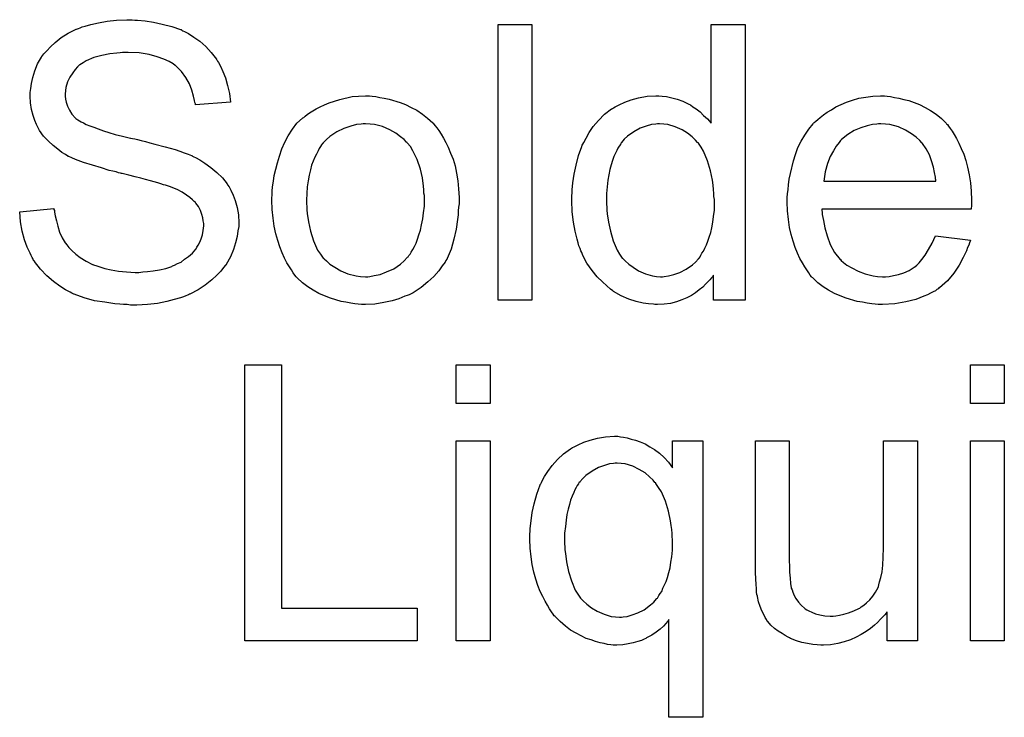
# Model space of a CAD drawing. Extents: x -1.6 to 9, y -2.8 to 5.2.
# Tile 130 of 197: x 4.74 to 5.026, y 2.227 to 2.429. Entities that reach past the tile are written whole.
import ezdxf

# ---------------------------------------------------------------- set-up
doc = ezdxf.new("R2010")
doc.units = 0
doc.layers.add('dfn6-15-57-c_document', color=1, linetype='CONTINUOUS')

msp = doc.modelspace()

# ---------------------------------------------------------------- linework, layer by layer
at = {"layer": 'dfn6-15-57-c_document', "color": 1}
for points in [[(4.773021, 2.428944), (4.773831, 2.428944), (4.776029, 2.428712), (4.778459, 2.428365), (4.781005, 2.427787), (4.783781, 2.427092), (4.786327, 2.426167), (4.786443, 2.426167), (4.786674, 2.426051), (4.787021, 2.42582), (4.787484, 2.425588), (4.788641, 2.42501), (4.790145, 2.423968), (4.79188, 2.422811), (4.793616, 2.421307), (4.795236, 2.419572), (4.79674, 2.417605), (4.79674, 2.417489), (4.796855, 2.417374), (4.797087, 2.417026), (4.797318, 2.416679), (4.797897, 2.415522), (4.798591, 2.414018), (4.799401, 2.412167), (4.799979, 2.409969), (4.800558, 2.407655), (4.800789, 2.405109), (4.790608, 2.4043), (4.790608, 2.404415), (4.790608, 2.404647), (4.790492, 2.404994), (4.790376, 2.405572), (4.790029, 2.406845), (4.789566, 2.40858), (4.788872, 2.410432), (4.787831, 2.412283), (4.786558, 2.414018), (4.784938, 2.415638), (4.784707, 2.415754), (4.784128, 2.416217), (4.782971, 2.416911), (4.781467, 2.417605), (4.779501, 2.418299), (4.777186, 2.418993), (4.774294, 2.419456), (4.771054, 2.419572), (4.769435, 2.419572), (4.76874, 2.419456), (4.767815, 2.41934), (4.765732, 2.419109), (4.763418, 2.418646), (4.761104, 2.418068), (4.758906, 2.417142), (4.75798, 2.416564), (4.757055, 2.415985), (4.756823, 2.415869), (4.75636, 2.415407), (4.755666, 2.414597), (4.754972, 2.413671), (4.754162, 2.412398), (4.753468, 2.41101), (4.753005, 2.40939), (4.752774, 2.407539), (4.752774, 2.407308), (4.752774, 2.406845), (4.75289, 2.406035), (4.753121, 2.405109), (4.753468, 2.403952), (4.754047, 2.402795), (4.754741, 2.401638), (4.755782, 2.400481), (4.755898, 2.400366), (4.756476, 2.400019), (4.756939, 2.399671), (4.757402, 2.39944), (4.758096, 2.399093), (4.758906, 2.39863), (4.759947, 2.398283), (4.761104, 2.39782), (4.762377, 2.397358), (4.763881, 2.396779), (4.765501, 2.396316), (4.767352, 2.395738), (4.769435, 2.395275), (4.771749, 2.394696), (4.771864, 2.394696), (4.772327, 2.394581), (4.773021, 2.394465), (4.773831, 2.394234), (4.774873, 2.394002), (4.776145, 2.393655), (4.777418, 2.393308), (4.778806, 2.392961), (4.781815, 2.392151), (4.784707, 2.391341), (4.786095, 2.390878), (4.787368, 2.390416), (4.788525, 2.390068), (4.789451, 2.389606), (4.789566, 2.389606), (4.789798, 2.38949), (4.790145, 2.389258), (4.790608, 2.389027), (4.79188, 2.388333), (4.793385, 2.387407), (4.79512, 2.386135), (4.796855, 2.384746), (4.798475, 2.383126), (4.799864, 2.381391), (4.799979, 2.38116), (4.800442, 2.380581), (4.800905, 2.37954), (4.801599, 2.378151), (4.802178, 2.376532), (4.802756, 2.374565), (4.803103, 2.372366), (4.803219, 2.370052), (4.803219, 2.369937), (4.803219, 2.369821), (4.803219, 2.369474), (4.803219, 2.369011), (4.802988, 2.367738), (4.802756, 2.366119), (4.802293, 2.364267), (4.801715, 2.3623), (4.800789, 2.360218), (4.799517, 2.358019), (4.799517, 2.357904), (4.799401, 2.357788), (4.798822, 2.357094), (4.798012, 2.356053), (4.796855, 2.354896), (4.795351, 2.353507), (4.7935, 2.352003), (4.791418, 2.350615), (4.788988, 2.349342), (4.788872, 2.349342), (4.788641, 2.349226), (4.788294, 2.349111), (4.787831, 2.348879), (4.787137, 2.348648), (4.786327, 2.348301), (4.784476, 2.347838), (4.782277, 2.347259), (4.779616, 2.346681), (4.776724, 2.346334), (4.7736, 2.346218), (4.771749, 2.346218), (4.770823, 2.346334), (4.769782, 2.346334), (4.768625, 2.34645), (4.767236, 2.346565), (4.764344, 2.347028), (4.761336, 2.347491), (4.758327, 2.348301), (4.755435, 2.349342), (4.755319, 2.349342), (4.755088, 2.349458), (4.754741, 2.349689), (4.754278, 2.349921), (4.75289, 2.350615), (4.75127, 2.351656), (4.749418, 2.353044), (4.747452, 2.354664), (4.7456, 2.356631), (4.743865, 2.358829), (4.743865, 2.358945), (4.743633, 2.359177), (4.743518, 2.359524), (4.743171, 2.359986), (4.742939, 2.360565), (4.742592, 2.361259), (4.741782, 2.362995), (4.740972, 2.365193), (4.740278, 2.367623), (4.739815, 2.370399), (4.739584, 2.373292), (4.749534, 2.374218), (4.749534, 2.374102), (4.749534, 2.373986), (4.74965, 2.373639), (4.74965, 2.373176), (4.749881, 2.372135), (4.750228, 2.370631), (4.750691, 2.369127), (4.751154, 2.367391), (4.751964, 2.365771), (4.752774, 2.364267), (4.75289, 2.364152), (4.753237, 2.363689), (4.753815, 2.362879), (4.754741, 2.362069), (4.755898, 2.361028), (4.75717, 2.359986), (4.758906, 2.358945), (4.760757, 2.358019), (4.760873, 2.358019), (4.760989, 2.357904), (4.761336, 2.357788), (4.761683, 2.357672), (4.76284, 2.357325), (4.764344, 2.356863), (4.766195, 2.3564), (4.768278, 2.356053), (4.770592, 2.355821), (4.773137, 2.355706), (4.774178, 2.355706), (4.775335, 2.355821), (4.776724, 2.355937), (4.778343, 2.356168), (4.780195, 2.3564), (4.782046, 2.356863), (4.783781, 2.357441), (4.784013, 2.357557), (4.784591, 2.357788), (4.785401, 2.358251), (4.786443, 2.358714), (4.787484, 2.359524), (4.788641, 2.360334), (4.789798, 2.361259), (4.790723, 2.362416), (4.790839, 2.362532), (4.79107, 2.362995), (4.791418, 2.363573), (4.79188, 2.364499), (4.792343, 2.365424), (4.79269, 2.366581), (4.792922, 2.367854), (4.793037, 2.369242), (4.793037, 2.369358), (4.793037, 2.369937), (4.792922, 2.370631), (4.792806, 2.371556), (4.792459, 2.372482), (4.792112, 2.373639), (4.791533, 2.374796), (4.790723, 2.375837), (4.790608, 2.375953), (4.790261, 2.3763), (4.789798, 2.376763), (4.788988, 2.377457), (4.788062, 2.378151), (4.78679, 2.378961), (4.785285, 2.379771), (4.78355, 2.380465), (4.783434, 2.380581), (4.782856, 2.380697), (4.78193, 2.381044), (4.781352, 2.38116), (4.780542, 2.381391), (4.779732, 2.381738), (4.778691, 2.381969), (4.777534, 2.382316), (4.776145, 2.382664), (4.774757, 2.383011), (4.773137, 2.383474), (4.771286, 2.383936), (4.769319, 2.384399), (4.769203, 2.384399), (4.768856, 2.384515), (4.768278, 2.384631), (4.767583, 2.384862), (4.766658, 2.385093), (4.765617, 2.385325), (4.763302, 2.386019), (4.760757, 2.386829), (4.758096, 2.387639), (4.755782, 2.388449), (4.754741, 2.388911), (4.753815, 2.389374), (4.753699, 2.389374), (4.753584, 2.38949), (4.75289, 2.389953), (4.751848, 2.390531), (4.750691, 2.391457), (4.749303, 2.392498), (4.747914, 2.393771), (4.746526, 2.395275), (4.745369, 2.396895), (4.745253, 2.397126), (4.744906, 2.397705), (4.744443, 2.39863), (4.743981, 2.399787), (4.743518, 2.401291), (4.743055, 2.403027), (4.742708, 2.404878), (4.742592, 2.406845), (4.742592, 2.406961), (4.742592, 2.407076), (4.742592, 2.407423), (4.742592, 2.407886), (4.742824, 2.409043), (4.743055, 2.410547), (4.743402, 2.412283), (4.743981, 2.41425), (4.744791, 2.416217), (4.745948, 2.418184), (4.745948, 2.418299), (4.746063, 2.418415), (4.746642, 2.419109), (4.747452, 2.420035), (4.748493, 2.421192), (4.749881, 2.422464), (4.751617, 2.423853), (4.753699, 2.425126), (4.756013, 2.426282), (4.756129, 2.426282), (4.75636, 2.426398), (4.756708, 2.426514), (4.75717, 2.426745), (4.757749, 2.426977), (4.758559, 2.427208), (4.760294, 2.427671), (4.762493, 2.428134), (4.765038, 2.428597), (4.767699, 2.428944), (4.770707, 2.429059), (4.772211, 2.429059), (4.773021, 2.428944)], [(4.888374, 2.347606), (4.87854, 2.347606), (4.87854, 2.427671), (4.888374, 2.427671), (4.888374, 2.347606)], [(4.950274, 2.347607), (4.941133, 2.347607), (4.941133, 2.354896), (4.941018, 2.35478), (4.940902, 2.354549), (4.940555, 2.354086), (4.940092, 2.353507), (4.939514, 2.352929), (4.938819, 2.352235), (4.93801, 2.351425), (4.936968, 2.350615), (4.935927, 2.349805), (4.93477, 2.348995), (4.933382, 2.348301), (4.931877, 2.347722), (4.930373, 2.347144), (4.928638, 2.346681), (4.926787, 2.34645), (4.92482, 2.346334), (4.924126, 2.346334), (4.923663, 2.34645), (4.922274, 2.346565), (4.920654, 2.346797), (4.918688, 2.34726), (4.916489, 2.347954), (4.914291, 2.348879), (4.912093, 2.350152), (4.911977, 2.350152), (4.911861, 2.350383), (4.911167, 2.350846), (4.910126, 2.351772), (4.908853, 2.352929), (4.907349, 2.354433), (4.905845, 2.356284), (4.904341, 2.358367), (4.903068, 2.360796), (4.903068, 2.360912), (4.902952, 2.361144), (4.902837, 2.361491), (4.902605, 2.361953), (4.902374, 2.362648), (4.902027, 2.363457), (4.901795, 2.364267), (4.901564, 2.365309), (4.900985, 2.367623), (4.900407, 2.370284), (4.90006, 2.373292), (4.899944, 2.376532), (4.899944, 2.376647), (4.899944, 2.376879), (4.899944, 2.377341), (4.899944, 2.378036), (4.90006, 2.37873), (4.90006, 2.379655), (4.900291, 2.381738), (4.900638, 2.384168), (4.901217, 2.386829), (4.901911, 2.389606), (4.902837, 2.392267), (4.902837, 2.392383), (4.902952, 2.392614), (4.903184, 2.392961), (4.903415, 2.393424), (4.904109, 2.394697), (4.905035, 2.396316), (4.906192, 2.398052), (4.907696, 2.399787), (4.909432, 2.401639), (4.911514, 2.403143), (4.91163, 2.403143), (4.911746, 2.403258), (4.912093, 2.40349), (4.912556, 2.403721), (4.913712, 2.4043), (4.915332, 2.40511), (4.917184, 2.405804), (4.919382, 2.406382), (4.921811, 2.406845), (4.924357, 2.406961), (4.925283, 2.406961), (4.926208, 2.406845), (4.927481, 2.406729), (4.928985, 2.406382), (4.930605, 2.406035), (4.932225, 2.405457), (4.933729, 2.404647), (4.93396, 2.404531), (4.934423, 2.4043), (4.935117, 2.403721), (4.936043, 2.403143), (4.9372, 2.402333), (4.938241, 2.401291), (4.939398, 2.40025), (4.940439, 2.398977), (4.940439, 2.427671), (4.950274, 2.427671), (4.950274, 2.347607)], [(4.841979, 2.406845), (4.84302, 2.406729), (4.844177, 2.406498), (4.845449, 2.406266), (4.846954, 2.406035), (4.850078, 2.404994), (4.851697, 2.404415), (4.853317, 2.403605), (4.854937, 2.402795), (4.856557, 2.401638), (4.858061, 2.400481), (4.859565, 2.399093), (4.859681, 2.398977), (4.859912, 2.398746), (4.860259, 2.398283), (4.860722, 2.397705), (4.8613, 2.396895), (4.861995, 2.395853), (4.862689, 2.394696), (4.863383, 2.393424), (4.864077, 2.392035), (4.864771, 2.3903), (4.865466, 2.388564), (4.866044, 2.386597), (4.866507, 2.384515), (4.866854, 2.382316), (4.867085, 2.380003), (4.867201, 2.377457), (4.867201, 2.377341), (4.867201, 2.376994), (4.867201, 2.376416), (4.867201, 2.375606), (4.867085, 2.37468), (4.86697, 2.373523), (4.86697, 2.372366), (4.866738, 2.371094), (4.866391, 2.368201), (4.865697, 2.365309), (4.864887, 2.362416), (4.86373, 2.359755), (4.86373, 2.359639), (4.863614, 2.359524), (4.863383, 2.359177), (4.863152, 2.358714), (4.862342, 2.357557), (4.8613, 2.356168), (4.859912, 2.354548), (4.858176, 2.352929), (4.85621, 2.351309), (4.853896, 2.349805), (4.85378, 2.349805), (4.853664, 2.349689), (4.853317, 2.349458), (4.852739, 2.349226), (4.85216, 2.348995), (4.851466, 2.348764), (4.84973, 2.348069), (4.847764, 2.347491), (4.845334, 2.346912), (4.842788, 2.34645), (4.840012, 2.346334), (4.838855, 2.346334), (4.837929, 2.34645), (4.836888, 2.346565), (4.835731, 2.346797), (4.834342, 2.347028), (4.832954, 2.347259), (4.82983, 2.348185), (4.828095, 2.348879), (4.826475, 2.349573), (4.824855, 2.350499), (4.823235, 2.35154), (4.821731, 2.352697), (4.820227, 2.354086), (4.820111, 2.354201), (4.81988, 2.354433), (4.819533, 2.354896), (4.81907, 2.35559), (4.818491, 2.3564), (4.817913, 2.357325), (4.817219, 2.358482), (4.816525, 2.359871), (4.81583, 2.361375), (4.815136, 2.36311), (4.814558, 2.364961), (4.813979, 2.366928), (4.813516, 2.369127), (4.813169, 2.371441), (4.812938, 2.373986), (4.812822, 2.376647), (4.812822, 2.376879), (4.812822, 2.377341), (4.812938, 2.378151), (4.812938, 2.379308), (4.813053, 2.380581), (4.813285, 2.382201), (4.813516, 2.383821), (4.813979, 2.385672), (4.814442, 2.387523), (4.81502, 2.38949), (4.815715, 2.391573), (4.81664, 2.393539), (4.817566, 2.395391), (4.818838, 2.397242), (4.820111, 2.398977), (4.821731, 2.400481), (4.821847, 2.400597), (4.822078, 2.400713), (4.822541, 2.40106), (4.823119, 2.401523), (4.823814, 2.401985), (4.824739, 2.402564), (4.825665, 2.403142), (4.826822, 2.403721), (4.828095, 2.4043), (4.829483, 2.404878), (4.832607, 2.405919), (4.836194, 2.406729), (4.838045, 2.406845), (4.840012, 2.406961), (4.841169, 2.406961), (4.841979, 2.406845)], [(4.991579, 2.406845), (4.992504, 2.406729), (4.993661, 2.406498), (4.994934, 2.406267), (4.996438, 2.405919), (4.997826, 2.405572), (4.999446, 2.404994), (5.00095, 2.404415), (5.00257, 2.403605), (5.00419, 2.40268), (5.00581, 2.401639), (5.007314, 2.400366), (5.008702, 2.398977), (5.008818, 2.398862), (5.009049, 2.39863), (5.009396, 2.398168), (5.009859, 2.397473), (5.010438, 2.396663), (5.011016, 2.395738), (5.01171, 2.394581), (5.012405, 2.393192), (5.013099, 2.391688), (5.013793, 2.390068), (5.014372, 2.388217), (5.01495, 2.38625), (5.015413, 2.384052), (5.01576, 2.381738), (5.015991, 2.379308), (5.016107, 2.376647), (5.016107, 2.376532), (5.016107, 2.376069), (5.016107, 2.375259), (5.015991, 2.374102), (4.972604, 2.374102), (4.972604, 2.373986), (4.972604, 2.373639), (4.97272, 2.373176), (4.97272, 2.372482), (4.972835, 2.371672), (4.973067, 2.370747), (4.973414, 2.368664), (4.974108, 2.36635), (4.975033, 2.363805), (4.976306, 2.361491), (4.977926, 2.359408), (4.978042, 2.359408), (4.978157, 2.359177), (4.978852, 2.358598), (4.979893, 2.357788), (4.981281, 2.356978), (4.983132, 2.356053), (4.985215, 2.355243), (4.987529, 2.354664), (4.988802, 2.354549), (4.99019, 2.354433), (4.991116, 2.354433), (4.992157, 2.354549), (4.99343, 2.35478), (4.994818, 2.355127), (4.996438, 2.35559), (4.997942, 2.356284), (4.999446, 2.35721), (4.999562, 2.357325), (5.00014, 2.357788), (5.000835, 2.358482), (5.001645, 2.359408), (5.00257, 2.360681), (5.003611, 2.3623), (5.004653, 2.364152), (5.005578, 2.36635), (5.01576, 2.365077), (5.01576, 2.364962), (5.015644, 2.36473), (5.015529, 2.364267), (5.015297, 2.363573), (5.01495, 2.362879), (5.014603, 2.361953), (5.013677, 2.359986), (5.01252, 2.357788), (5.0109, 2.355474), (5.009049, 2.353276), (5.006735, 2.351193), (5.00662, 2.351193), (5.006388, 2.350962), (5.006041, 2.350731), (5.005578, 2.350383), (5.004884, 2.350036), (5.00419, 2.349689), (5.003264, 2.349226), (5.002223, 2.348764), (5.001066, 2.348301), (4.999909, 2.347838), (4.997016, 2.347144), (4.993777, 2.346565), (4.99019, 2.346334), (4.988917, 2.346334), (4.988108, 2.34645), (4.987066, 2.346565), (4.985794, 2.346797), (4.984405, 2.347028), (4.982901, 2.34726), (4.979662, 2.348185), (4.977926, 2.348879), (4.976306, 2.349573), (4.974571, 2.350499), (4.972951, 2.35154), (4.971447, 2.352697), (4.969943, 2.354086), (4.969827, 2.354202), (4.969596, 2.354433), (4.969248, 2.354896), (4.968786, 2.35559), (4.968207, 2.3564), (4.967629, 2.357325), (4.966935, 2.358482), (4.96624, 2.359755), (4.965546, 2.361259), (4.964852, 2.362879), (4.964273, 2.36473), (4.963695, 2.366697), (4.963232, 2.36878), (4.962885, 2.371094), (4.962654, 2.373523), (4.962538, 2.376069), (4.962538, 2.376184), (4.962538, 2.376763), (4.962538, 2.377457), (4.962654, 2.378499), (4.962769, 2.379771), (4.962885, 2.38116), (4.963116, 2.382779), (4.963463, 2.384399), (4.964389, 2.388102), (4.964968, 2.389953), (4.965662, 2.39192), (4.966587, 2.393771), (4.967629, 2.395506), (4.968786, 2.397242), (4.970058, 2.398862), (4.970174, 2.398977), (4.970405, 2.399209), (4.970868, 2.399556), (4.971447, 2.400134), (4.972141, 2.400713), (4.973067, 2.401407), (4.974108, 2.402217), (4.975381, 2.402911), (4.976653, 2.403721), (4.978157, 2.404415), (4.979777, 2.40511), (4.981513, 2.405688), (4.983364, 2.406267), (4.985331, 2.406614), (4.987413, 2.406845), (4.989612, 2.406961), (4.990769, 2.406961), (4.991579, 2.406845)], [(4.840012, 2.398862), (4.839317, 2.398862), (4.838739, 2.398746), (4.837466, 2.39863), (4.835731, 2.398167), (4.833764, 2.397473), (4.831681, 2.396548), (4.829714, 2.395159), (4.828673, 2.394234), (4.827747, 2.393308), (4.827747, 2.393192), (4.827516, 2.393077), (4.827285, 2.392729), (4.826938, 2.392267), (4.82659, 2.391688), (4.826243, 2.390994), (4.82578, 2.390068), (4.825318, 2.389143), (4.824855, 2.387986), (4.824392, 2.386829), (4.824045, 2.38544), (4.823698, 2.383936), (4.823351, 2.382316), (4.823119, 2.380581), (4.823004, 2.378614), (4.822888, 2.376647), (4.822888, 2.376532), (4.822888, 2.376184), (4.822888, 2.375606), (4.823004, 2.374796), (4.823004, 2.37387), (4.823119, 2.372829), (4.823467, 2.370399), (4.824045, 2.367623), (4.824971, 2.364846), (4.826128, 2.362185), (4.826938, 2.361028), (4.827747, 2.359871), (4.827863, 2.359871), (4.827979, 2.359639), (4.828673, 2.359061), (4.829714, 2.358135), (4.831103, 2.35721), (4.832838, 2.356168), (4.834921, 2.355243), (4.83735, 2.354664), (4.838623, 2.354548), (4.840012, 2.354433), (4.840706, 2.354433), (4.841284, 2.354548), (4.842557, 2.35478), (4.844292, 2.355127), (4.846144, 2.355821), (4.848226, 2.356747), (4.850193, 2.358135), (4.851234, 2.359061), (4.85216, 2.359986), (4.852276, 2.360102), (4.852391, 2.360218), (4.852623, 2.360565), (4.85297, 2.361028), (4.853317, 2.361606), (4.85378, 2.3623), (4.854243, 2.363226), (4.854706, 2.364152), (4.855168, 2.365309), (4.855515, 2.366581), (4.855978, 2.36797), (4.856325, 2.369474), (4.856672, 2.371209), (4.856904, 2.372945), (4.857135, 2.374912), (4.857135, 2.376994), (4.857135, 2.37711), (4.857135, 2.377457), (4.857135, 2.378036), (4.85702, 2.37873), (4.85702, 2.379655), (4.856904, 2.380697), (4.856557, 2.383126), (4.855978, 2.385672), (4.855053, 2.388449), (4.85378, 2.390994), (4.853086, 2.392267), (4.85216, 2.393308), (4.85216, 2.393424), (4.851929, 2.393539), (4.851234, 2.394234), (4.850193, 2.395044), (4.848805, 2.396085), (4.847069, 2.397126), (4.844987, 2.398052), (4.842673, 2.39863), (4.8414, 2.398746), (4.840012, 2.398862)], [(4.925398, 2.398862), (4.92482, 2.398862), (4.924357, 2.398746), (4.923084, 2.39863), (4.92158, 2.398168), (4.919845, 2.397589), (4.917993, 2.396548), (4.916142, 2.395275), (4.915217, 2.394349), (4.914407, 2.393424), (4.914407, 2.393308), (4.914175, 2.393192), (4.91406, 2.392845), (4.913712, 2.392383), (4.913365, 2.391804), (4.913018, 2.39111), (4.912671, 2.3903), (4.912208, 2.389374), (4.911746, 2.388217), (4.911399, 2.386945), (4.911051, 2.385556), (4.910704, 2.384052), (4.910473, 2.382432), (4.910242, 2.380581), (4.91001, 2.378614), (4.91001, 2.376532), (4.91001, 2.376416), (4.91001, 2.376069), (4.91001, 2.37549), (4.910126, 2.37468), (4.910126, 2.373755), (4.910242, 2.372713), (4.910589, 2.370284), (4.911167, 2.367623), (4.911977, 2.364846), (4.913134, 2.362185), (4.913828, 2.361028), (4.914638, 2.359871), (4.914754, 2.359871), (4.914869, 2.359639), (4.915448, 2.359061), (4.916489, 2.358135), (4.917762, 2.35721), (4.919382, 2.356168), (4.921349, 2.355243), (4.923431, 2.354664), (4.924588, 2.354549), (4.925745, 2.354433), (4.926324, 2.354433), (4.926787, 2.354549), (4.928059, 2.354664), (4.929563, 2.355127), (4.931299, 2.355706), (4.93315, 2.356631), (4.935001, 2.357904), (4.935927, 2.358714), (4.936737, 2.359639), (4.936737, 2.359755), (4.936968, 2.359871), (4.9372, 2.360218), (4.937431, 2.360681), (4.937778, 2.361259), (4.938241, 2.361838), (4.938588, 2.362763), (4.939051, 2.363689), (4.939514, 2.36473), (4.939861, 2.365887), (4.940324, 2.367276), (4.940671, 2.368664), (4.940902, 2.370284), (4.941133, 2.371904), (4.941365, 2.373755), (4.941365, 2.375722), (4.941365, 2.375837), (4.941365, 2.3763), (4.941365, 2.376879), (4.941249, 2.377689), (4.941249, 2.378614), (4.941133, 2.379771), (4.941018, 2.381044), (4.940786, 2.382432), (4.940208, 2.385209), (4.939398, 2.388102), (4.938241, 2.390878), (4.937547, 2.392035), (4.936737, 2.393192), (4.936737, 2.393308), (4.936505, 2.393424), (4.935927, 2.394118), (4.934886, 2.395044), (4.933613, 2.396085), (4.931993, 2.397126), (4.930026, 2.397936), (4.927828, 2.39863), (4.926671, 2.398746), (4.925398, 2.398862)], [(4.989727, 2.398862), (4.989033, 2.398862), (4.98857, 2.398746), (4.987298, 2.39863), (4.985794, 2.398283), (4.983942, 2.397705), (4.981975, 2.396895), (4.980124, 2.395738), (4.978273, 2.394234), (4.978042, 2.394002), (4.977579, 2.393424), (4.976769, 2.392383), (4.975959, 2.390994), (4.975033, 2.389374), (4.974224, 2.387292), (4.973529, 2.384862), (4.973182, 2.382201), (5.005694, 2.382201), (5.005694, 2.382317), (5.005694, 2.382548), (5.005578, 2.382895), (5.005578, 2.383358), (5.005347, 2.384746), (5.005, 2.38625), (5.004421, 2.388102), (5.003843, 2.389837), (5.002917, 2.391573), (5.001876, 2.393077), (5.001876, 2.393192), (5.001645, 2.393308), (5.001066, 2.394002), (5.000025, 2.394928), (4.998636, 2.395969), (4.996901, 2.39701), (4.994818, 2.397936), (4.992389, 2.39863), (4.991116, 2.398746), (4.989727, 2.398862)], [(4.815599, 2.25824), (4.855053, 2.25824), (4.855053, 2.248752), (4.804954, 2.248752), (4.804954, 2.328817), (4.815599, 2.328817), (4.815599, 2.25824)], [(4.876226, 2.317594), (4.866391, 2.317594), (4.866391, 2.328817), (4.876226, 2.328817), (4.876226, 2.317594)], [(5.025594, 2.317594), (5.01576, 2.317594), (5.01576, 2.328817), (5.025594, 2.328817), (5.025594, 2.317594)], [(4.91406, 2.307991), (4.914985, 2.307875), (4.916026, 2.307644), (4.917184, 2.307297), (4.918456, 2.30695), (4.919845, 2.306487), (4.921233, 2.305908), (4.922621, 2.305098), (4.92401, 2.304289), (4.925398, 2.303247), (4.926787, 2.301974), (4.928059, 2.300586), (4.929216, 2.298966), (4.929216, 2.306834), (4.93801, 2.306834), (4.93801, 2.226538), (4.928175, 2.226538), (4.928175, 2.254885), (4.928059, 2.254769), (4.927712, 2.254306), (4.927249, 2.253728), (4.926555, 2.253033), (4.92563, 2.252108), (4.924473, 2.251298), (4.9232, 2.250372), (4.921696, 2.249562), (4.921464, 2.249447), (4.921002, 2.249215), (4.920192, 2.248868), (4.91915, 2.248521), (4.917762, 2.248174), (4.916374, 2.247827), (4.914754, 2.247595), (4.913018, 2.24748), (4.911977, 2.24748), (4.911283, 2.247595), (4.910357, 2.247711), (4.909316, 2.247943), (4.908159, 2.248174), (4.906886, 2.248521), (4.905614, 2.248984), (4.904109, 2.249447), (4.902721, 2.250141), (4.901217, 2.250951), (4.899597, 2.251876), (4.898093, 2.253033), (4.896589, 2.254306), (4.8952, 2.255694), (4.895085, 2.25581), (4.894853, 2.256041), (4.894506, 2.256504), (4.894043, 2.257198), (4.893465, 2.258008), (4.892886, 2.25905), (4.892192, 2.260207), (4.891498, 2.261595), (4.890804, 2.263099), (4.89011, 2.264835), (4.889531, 2.266686), (4.888953, 2.268653), (4.88849, 2.270851), (4.888143, 2.273165), (4.887911, 2.275595), (4.887796, 2.278256), (4.887796, 2.278372), (4.887796, 2.278603), (4.887796, 2.279066), (4.887796, 2.27976), (4.887911, 2.280454), (4.887911, 2.28138), (4.888143, 2.283578), (4.88849, 2.286008), (4.889068, 2.288553), (4.889763, 2.29133), (4.890804, 2.293991), (4.890804, 2.294107), (4.89092, 2.294338), (4.891151, 2.294685), (4.891382, 2.295148), (4.892077, 2.296421), (4.893002, 2.297925), (4.894275, 2.29966), (4.895779, 2.301396), (4.897515, 2.303016), (4.899597, 2.30452), (4.899713, 2.30452), (4.899828, 2.304636), (4.900176, 2.304867), (4.900638, 2.305098), (4.901795, 2.305677), (4.903415, 2.306371), (4.905266, 2.30695), (4.907465, 2.307528), (4.909779, 2.307991), (4.912324, 2.308107), (4.913365, 2.308107), (4.91406, 2.307991)], [(4.876226, 2.248752), (4.866391, 2.248752), (4.866391, 2.306834), (4.876226, 2.306834), (4.876226, 2.248752)], [(5.000372, 2.248753), (4.991579, 2.248753), (4.991579, 2.257199), (4.991463, 2.257083), (4.991231, 2.256736), (4.990884, 2.256273), (4.990306, 2.255695), (4.989612, 2.255), (4.988802, 2.254075), (4.987876, 2.253265), (4.986719, 2.252339), (4.985447, 2.251414), (4.984058, 2.250604), (4.982554, 2.249794), (4.980934, 2.248984), (4.979083, 2.248405), (4.977232, 2.247943), (4.975149, 2.247595), (4.973067, 2.24748), (4.972257, 2.24748), (4.971215, 2.247595), (4.969943, 2.247711), (4.968439, 2.247943), (4.966819, 2.24829), (4.965199, 2.248753), (4.963463, 2.249447), (4.963232, 2.249562), (4.962769, 2.249794), (4.961959, 2.250257), (4.961034, 2.250835), (4.959877, 2.251529), (4.958836, 2.252339), (4.957794, 2.253265), (4.956869, 2.254306), (4.956753, 2.254422), (4.956521, 2.254885), (4.956174, 2.255463), (4.955712, 2.256389), (4.955133, 2.25743), (4.95467, 2.258703), (4.954208, 2.260091), (4.95386, 2.261595), (4.95386, 2.261711), (4.953745, 2.262174), (4.953629, 2.262868), (4.953629, 2.263794), (4.953513, 2.265182), (4.953398, 2.266686), (4.953282, 2.268653), (4.953282, 2.270851), (4.953282, 2.306834), (4.963116, 2.306834), (4.963116, 2.274554), (4.963116, 2.274438), (4.963116, 2.274206), (4.963116, 2.273859), (4.963116, 2.273281), (4.963116, 2.272008), (4.963232, 2.270388), (4.963232, 2.268653), (4.963348, 2.266917), (4.963463, 2.265413), (4.963695, 2.264141), (4.963695, 2.264025), (4.963926, 2.263562), (4.964158, 2.262868), (4.964505, 2.261942), (4.965083, 2.261017), (4.965778, 2.259975), (4.966587, 2.25905), (4.967629, 2.258124), (4.967744, 2.258008), (4.968207, 2.257777), (4.968786, 2.25743), (4.969711, 2.257083), (4.970753, 2.25662), (4.972025, 2.256273), (4.973414, 2.256042), (4.975033, 2.255926), (4.975843, 2.255926), (4.976653, 2.256042), (4.977695, 2.256157), (4.978967, 2.256504), (4.980356, 2.256852), (4.98186, 2.25743), (4.983364, 2.258124), (4.983595, 2.25824), (4.984058, 2.258587), (4.984752, 2.25905), (4.985562, 2.259744), (4.986488, 2.26067), (4.987413, 2.261711), (4.988223, 2.262868), (4.988917, 2.264256), (4.989033, 2.264488), (4.989149, 2.26495), (4.98938, 2.265876), (4.989727, 2.267149), (4.990074, 2.268769), (4.990306, 2.270735), (4.990422, 2.27305), (4.990537, 2.275711), (4.990537, 2.306834), (5.000372, 2.306834), (5.000372, 2.248753)], [(5.025594, 2.248753), (5.01576, 2.248753), (5.01576, 2.306834), (5.025594, 2.306834), (5.025594, 2.248753)], [(4.913134, 2.300355), (4.912556, 2.300355), (4.912093, 2.300239), (4.910936, 2.300123), (4.909432, 2.29966), (4.907696, 2.299082), (4.905845, 2.298041), (4.903994, 2.296768), (4.903184, 2.295842), (4.902258, 2.294917), (4.902258, 2.294801), (4.902027, 2.294685), (4.901911, 2.294338), (4.901564, 2.293876), (4.901217, 2.293297), (4.90087, 2.292603), (4.900523, 2.291793), (4.90006, 2.290752), (4.899597, 2.289595), (4.89925, 2.288322), (4.898903, 2.286934), (4.898556, 2.285429), (4.898324, 2.28381), (4.898093, 2.281958), (4.897862, 2.279992), (4.897862, 2.277909), (4.897862, 2.277793), (4.897862, 2.277446), (4.897862, 2.276868), (4.897977, 2.276058), (4.897977, 2.275132), (4.898093, 2.274091), (4.89844, 2.271661), (4.899019, 2.268884), (4.899828, 2.266108), (4.900985, 2.263446), (4.90168, 2.262289), (4.90249, 2.261132), (4.902605, 2.261017), (4.902721, 2.260901), (4.9033, 2.260323), (4.904341, 2.259397), (4.905729, 2.258356), (4.907349, 2.257314), (4.909316, 2.256504), (4.911399, 2.25581), (4.912671, 2.255695), (4.913828, 2.255579), (4.914407, 2.255579), (4.914869, 2.255695), (4.916026, 2.25581), (4.917531, 2.256273), (4.91915, 2.256852), (4.921002, 2.257777), (4.922853, 2.259166), (4.923778, 2.259975), (4.924588, 2.260901), (4.924588, 2.261017), (4.92482, 2.261132), (4.925051, 2.261479), (4.925283, 2.261942), (4.92563, 2.262521), (4.926092, 2.263099), (4.92644, 2.264025), (4.926902, 2.26495), (4.927365, 2.265992), (4.927712, 2.267149), (4.928175, 2.268537), (4.928522, 2.269926), (4.928753, 2.271545), (4.928985, 2.273165), (4.929216, 2.275016), (4.929216, 2.276983), (4.929216, 2.277099), (4.929216, 2.277446), (4.929216, 2.27814), (4.929101, 2.27895), (4.929101, 2.279876), (4.928985, 2.281033), (4.928869, 2.28219), (4.928638, 2.283578), (4.928059, 2.286355), (4.927134, 2.289247), (4.925977, 2.292024), (4.925167, 2.293297), (4.924357, 2.294454), (4.924357, 2.29457), (4.924126, 2.294685), (4.923547, 2.29538), (4.922506, 2.296305), (4.921233, 2.297462), (4.919498, 2.298503), (4.917646, 2.299429), (4.915448, 2.300123), (4.914291, 2.300239), (4.913134, 2.300355)]]:
    msp.add_lwpolyline(points, dxfattribs=at)

doc.saveas('drawing.dxf')
